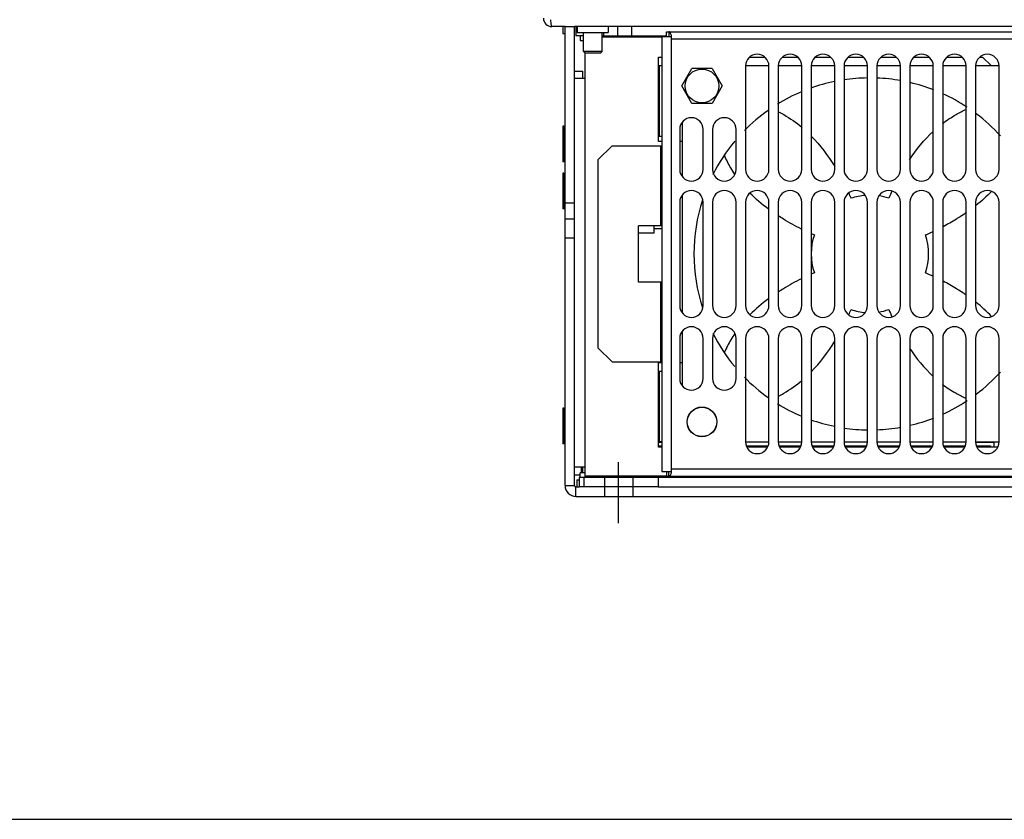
# Model space of a CAD drawing. Header units: millimetres. Extents: x 0 to 1700, y 0 to 1200.
# Tile 2 of 44: x 425 to 635, y 0 to 170. Entities that reach past the tile are written whole.
import ezdxf

# ---------------------------------------------------------------- set-up
doc = ezdxf.new("R2010")
doc.units = ezdxf.units.MM
doc.header["$LTSCALE"] = 93.5
doc.linetypes.add('CENTER', pattern=[0.6, 0.375, -0.075, 0.075, -0.075])
doc.layers.get('0').update_dxf_attribs({"linetype": 'CONTINUOUS'})
doc.layers.add('002_AXIS', color=7, linetype='CONTINUOUS')
doc.layers.add('00_COMPONENTS', color=7, linetype='CONTINUOUS')

msp = doc.modelspace()

# ---------------------------------------------------------------- linework, layer by layer
at = {"color": 7, "linetype": 'CONTINUOUS'}
msp.add_line((0, 0), (1700, 0), dxfattribs=at)
at = {"layer": '002_AXIS', "color": 7, "linetype": 'CENTER'}
msp.add_line((552.52, 63), (552.52, 76.02), dxfattribs=at)
at = {"layer": '00_COMPONENTS', "color": 3, "linetype": 'CONTINUOUS'}
for p, q in [((541.12, 168.73), (538.32, 168.73)), ((541.12, 71.03), (541.12, 168.73)), ((654.08, 168.73), (543.12, 168.73)), ((543.72, 168.73), (543.72, 167.43)), ((550.32, 168.73), (550.32, 167.43)), ((543.72, 167.43), (550.32, 167.43)), ((561.72, 166.63), (561.72, 74.03)), ((561.72, 166.63), (563.72, 166.63)), ((562.72, 167.63), (653.84, 167.63)), ((563.72, 166.99), (563.72, 166.13)), ((561.72, 160.33), (561.02, 160.33)), ((579.52, 160.33), (579.52, 138.33)), ((584.52, 138.33), (584.52, 160.33)), ((586.52, 160.33), (586.52, 138.33)), ((591.52, 138.33), (591.52, 160.33)), ((593.52, 160.33), (593.52, 138.33)), ((598.52, 138.33), (598.52, 160.33)), ((600.52, 160.33), (600.52, 138.33)), ((605.52, 138.33), (605.52, 160.33)), ((607.52, 160.33), (607.52, 138.33)), ((612.52, 138.33), (612.52, 160.33)), ((614.52, 160.33), (614.52, 138.33)), ((619.52, 138.33), (619.52, 160.33)), ((621.52, 160.33), (621.52, 138.33)), ((626.52, 138.33), (626.52, 160.33)), ((628.52, 160.33), (628.52, 138.33)), ((633.52, 138.33), (633.52, 160.33)), ((543.12, 159.23), (544.92, 159.23)), ((544.92, 157.73), (544.92, 159.23)), ((565.52, 146.83), (565.52, 138.33)), ((570.52, 138.33), (570.52, 146.83)), ((572.52, 146.83), (572.52, 138.33)), ((577.52, 138.33), (577.52, 146.83)), ((561.72, 145.33), (561.02, 145.33)), ((548.12, 140.33), (551.12, 143.33)), ((551.12, 143.33), (561.72, 143.33)), ((548.12, 140.33), (548.12, 100.33)), ((565.52, 131.33), (565.52, 109.33)), ((570.52, 109.33), (570.52, 131.33)), ((572.52, 131.33), (572.52, 109.33)), ((577.52, 109.33), (577.52, 131.33)), ((579.52, 131.33), (579.52, 109.33)), ((584.52, 109.33), (584.52, 131.33)), ((586.52, 131.33), (586.52, 109.33)), ((591.52, 109.33), (591.52, 131.33)), ((593.52, 131.33), (593.52, 109.33)), ((598.52, 109.33), (598.52, 131.33)), ((600.52, 131.33), (600.52, 109.33)), ((605.52, 109.33), (605.52, 131.33)), ((607.52, 131.33), (607.52, 109.33)), ((612.52, 109.33), (612.52, 131.33)), ((614.52, 131.33), (614.52, 109.33)), ((619.52, 109.33), (619.52, 131.33)), ((621.52, 131.33), (621.52, 109.33)), ((626.52, 109.33), (626.52, 131.33)), ((628.52, 131.33), (628.52, 109.33)), ((633.52, 109.33), (633.52, 131.33)), ((556.72, 114.33), (556.72, 126.33)), ((561.72, 126.33), (556.72, 126.33)), ((561.72, 114.33), (556.72, 114.33)), ((565.52, 102.33), (565.52, 93.83)), ((570.52, 93.83), (570.52, 102.33)), ((572.52, 102.33), (572.52, 93.83)), ((577.52, 93.83), (577.52, 102.33)), ((579.52, 102.33), (579.52, 80.33)), ((584.52, 80.33), (584.52, 102.33)), ((586.52, 102.33), (586.52, 80.33)), ((591.52, 80.33), (591.52, 102.33)), ((593.52, 102.33), (593.52, 80.33)), ((598.52, 80.33), (598.52, 102.33)), ((600.52, 102.33), (600.52, 80.33)), ((605.52, 80.33), (605.52, 102.33)), ((607.52, 102.33), (607.52, 80.33)), ((612.52, 80.33), (612.52, 102.33)), ((614.52, 102.33), (614.52, 80.33)), ((619.52, 80.33), (619.52, 102.33)), ((621.52, 102.33), (621.52, 80.33)), ((626.52, 80.33), (626.52, 102.33)), ((628.52, 102.33), (628.52, 80.33)), ((633.52, 80.33), (633.52, 102.33)), ((551.12, 97.33), (548.12, 100.33)), ((551.12, 97.33), (561.72, 97.33)), ((561.72, 95.33), (561.02, 95.33)), ((561.72, 80.33), (561.02, 80.33)), ((561.72, 80.23), (561.02, 80.23)), ((632.42, 80.23), (628.52, 80.23)), ((544.62, 73.73), (544.62, 75.03)), ((561.72, 74.03), (563.72, 74.03)), ((563.72, 74.53), (563.72, 73.68)), ((562.72, 73.03), (653.84, 73.03)), ((560.92, 70.73), (544.12, 70.73)), ((543.42, 68.73), (767.62, 68.73))]:
    msp.add_line(p, q, dxfattribs=at)
at = {"layer": '00_COMPONENTS', "color": 7, "linetype": 'CONTINUOUS'}
for p, q in [((540.62, 168.73), (540.62, 167.23)), ((541.12, 168.73), (543.12, 168.73)), ((543.12, 71.03), (543.12, 168.73)), ((552.32, 166.73), (552.32, 168.73)), ((555.32, 166.73), (555.32, 168.73)), ((540.62, 167.23), (541.12, 167.23)), ((545.02, 166.73), (543.42, 166.73)), ((544.32, 166.73), (544.32, 165.73)), ((544.32, 165.73), (545.02, 165.73)), ((545.02, 163.41), (545.02, 167.43)), ((549.02, 163.41), (549.02, 167.43)), ((549.02, 166.73), (562.72, 166.73)), ((562.72, 166.63), (562.72, 167.63)), ((563.22, 167.63), (563.22, 166.63)), ((545.4, 163.03), (545.02, 163.41)), ((549.02, 163.41), (545.02, 163.41)), ((548.64, 163.03), (545.4, 163.03)), ((545.42, 157.73), (545.42, 163.03)), ((548.64, 163.03), (549.02, 163.41)), ((561.02, 144.23), (561.02, 162.23)), ((561.02, 162.23), (561.72, 162.23)), ((580.4, 162.23), (583.63, 162.23)), ((587.4, 162.23), (590.63, 162.23)), ((594.4, 162.23), (597.63, 162.23)), ((601.4, 162.23), (604.63, 162.23)), ((608.4, 162.23), (611.63, 162.23)), ((615.4, 162.23), (618.63, 162.23)), ((622.4, 162.23), (625.63, 162.23)), ((629.4, 162.23), (630.02, 162.23)), ((630.02, 162.23), (631.92, 160.33)), ((565.96, 156.08), (568.11, 159.82)), ((572.42, 159.82), (568.11, 159.82)), ((572.42, 159.82), (574.58, 156.08)), ((584.52, 160.33), (579.52, 160.33)), ((591.52, 160.33), (586.52, 160.33)), ((598.52, 160.33), (593.52, 160.33)), ((605.52, 160.33), (600.52, 160.33)), ((612.52, 160.33), (607.52, 160.33)), ((619.52, 160.33), (614.52, 160.33)), ((626.52, 160.33), (621.52, 160.33)), ((633.52, 160.33), (628.52, 160.33)), ((543.12, 157.73), (545.42, 157.73)), ((568.11, 152.35), (565.96, 156.08)), ((574.58, 156.08), (572.42, 152.35)), ((572.42, 152.35), (568.11, 152.35)), ((540.62, 147.53), (540.62, 139.93)), ((540.82, 147.53), (540.62, 147.53)), ((540.82, 147.53), (540.82, 139.93)), ((541.12, 147.23), (540.82, 147.53)), ((566.02, 148.33), (566.02, 136.84)), ((561.72, 144.23), (561.02, 144.23)), ((566.02, 144.23), (565.52, 144.23)), ((540.82, 139.93), (540.62, 139.93)), ((541.12, 140.23), (540.82, 139.93)), ((540.62, 137.53), (540.62, 129.93)), ((540.82, 137.53), (540.62, 137.53)), ((541.12, 137.23), (540.82, 137.53)), ((540.82, 137.53), (540.82, 129.93)), ((566.02, 132.83), (566.02, 107.84)), ((541.12, 130.23), (540.82, 129.93)), ((543.12, 131.16), (541.12, 131.16)), ((540.82, 129.93), (540.62, 129.93)), ((541.12, 127.83), (543.12, 127.83)), ((560.07, 124.73), (560.07, 126.33)), ((541.12, 123.73), (543.12, 123.73)), ((560.07, 124.73), (556.72, 124.73)), ((560.07, 125.73), (561.72, 125.73)), ((566.02, 103.83), (566.02, 92.34)), ((561.02, 97.23), (561.72, 97.23)), ((561.02, 79.23), (561.02, 97.23)), ((565.52, 97.23), (566.02, 97.23)), ((540.82, 87.53), (540.62, 87.53)), ((540.62, 87.53), (540.62, 79.93)), ((541.12, 87.23), (540.82, 87.53)), ((540.82, 87.53), (540.82, 79.93)), ((540.82, 79.93), (540.62, 79.93)), ((541.12, 80.23), (540.82, 79.93)), ((579.52, 80.33), (584.52, 80.33)), ((586.52, 80.33), (591.52, 80.33)), ((593.52, 80.33), (598.52, 80.33)), ((600.52, 80.33), (605.52, 80.33)), ((607.52, 80.33), (612.52, 80.33)), ((614.52, 80.33), (619.52, 80.33)), ((621.52, 80.33), (626.52, 80.33)), ((628.52, 80.33), (633.52, 80.33)), ((632.42, 80.33), (632.42, 79.23)), ((561.02, 79.48), (561.72, 79.48)), ((561.72, 79.23), (561.02, 79.23)), ((579.68, 79.48), (584.36, 79.48)), ((584.25, 79.23), (579.78, 79.23)), ((586.68, 79.48), (591.36, 79.48)), ((591.25, 79.23), (586.78, 79.23)), ((593.68, 79.48), (598.36, 79.48)), ((598.25, 79.23), (593.78, 79.23)), ((600.68, 79.48), (605.36, 79.48)), ((605.25, 79.23), (600.78, 79.23)), ((607.68, 79.48), (612.36, 79.48)), ((612.25, 79.23), (607.78, 79.23)), ((614.68, 79.48), (619.36, 79.48)), ((619.25, 79.23), (614.78, 79.23)), ((621.68, 79.48), (626.36, 79.48)), ((626.25, 79.23), (621.78, 79.23)), ((628.68, 79.48), (631.72, 79.48)), ((633.25, 79.23), (628.78, 79.23)), ((631.72, 79.48), (631.72, 79.23)), ((543.12, 75.03), (545.42, 75.03)), ((545.42, 73.73), (544.32, 73.73)), ((544.32, 72.73), (544.32, 73.73)), ((545.42, 72.73), (545.42, 75.03)), ((562.72, 74.03), (562.72, 73.03)), ((563.22, 73.03), (563.22, 74.03)), ((544.32, 73.23), (543.12, 73.23)), ((543.62, 72.23), (544.12, 72.23)), ((543.62, 72.23), (543.62, 70.73)), ((653.84, 72.73), (544.12, 72.73)), ((544.12, 72.73), (544.12, 70.73)), ((549.52, 72.73), (549.52, 68.73)), ((555.52, 72.73), (555.52, 68.73)), ((560.92, 72.73), (560.92, 70.73)), ((543.42, 70.73), (544.12, 70.73)), ((560.92, 70.73), (750.12, 70.73))]:
    msp.add_line(p, q, dxfattribs=at)
at = {"layer": '00_COMPONENTS', "color": 9, "linetype": 'CONTINUOUS'}
for p, q in [((543.42, 168.73), (543.42, 166.73)), ((561.72, 166.43), (549.02, 166.43)), ((549.32, 167.43), (549.32, 166.73)), ((563.72, 166.13), (563.72, 74.53)), ((563.72, 166.13), (651.84, 166.13)), ((561.13, 160.33), (561.13, 145.33)), ((545.42, 75.03), (545.42, 157.73)), ((561.42, 143.33), (561.42, 126.33)), ((561.42, 114.33), (561.42, 97.33)), ((561.13, 95.33), (561.13, 80.33)), ((544.92, 73.73), (544.92, 75.03)), ((651.84, 74.53), (563.72, 74.53)), ((545.12, 72.73), (545.12, 70.73)), ((562.72, 73.03), (545.42, 73.03)), ((541.12, 71.03), (543.12, 71.03)), ((543.42, 68.73), (543.42, 70.73))]:
    msp.add_line(p, q, dxfattribs=at)
at = {"layer": '00_COMPONENTS', "color": 3, "linetype": 'CONTINUOUS'}
for centre, radius in [((570.27, 156.08), 3.6), ((570.27, 84.58), 3.13)]:
    msp.add_circle(centre, radius, dxfattribs=at)
at = {"layer": '00_COMPONENTS', "color": 7, "linetype": 'CONTINUOUS'}
msp.add_circle((570.27, 84.58), 3.17, dxfattribs=at)
at = {"layer": '00_COMPONENTS', "color": 3, "linetype": 'CONTINUOUS'}
for centre, radius, start, end in [((538.32, 170.53), 1.8, 180, 270), ((582.02, 160.33), 2.5, 0, 180), ((589.02, 160.33), 2.5, 0, 180), ((596.02, 160.33), 2.5, 0, 180), ((603.02, 160.33), 2.5, 0, 180), ((610.02, 160.33), 2.5, 0, 180), ((617.02, 160.33), 2.5, 0, 180), ((624.02, 160.33), 2.5, 0, 180), ((631.02, 160.33), 2.5, 0, 180), ((568.02, 146.83), 2.5, 0, 180), ((575.02, 146.83), 2.5, 0, 180), ((568.02, 138.33), 2.5, 180, 360), ((575.02, 138.33), 2.5, 180, 360), ((582.02, 138.33), 2.5, 180, 360), ((589.02, 138.33), 2.5, 180, 360), ((596.02, 138.33), 2.5, 180, 360), ((603.02, 138.33), 2.5, 180, 360), ((610.02, 138.33), 2.5, 180, 360), ((617.02, 138.33), 2.5, 180, 360), ((624.02, 138.33), 2.5, 180, 360), ((631.02, 138.33), 2.5, 180, 360), ((568.02, 131.33), 2.5, 0, 180), ((575.02, 131.33), 2.5, 0, 180), ((582.02, 131.33), 2.5, 0, 180), ((589.02, 131.33), 2.5, 0, 180), ((596.02, 131.33), 2.5, 0, 180), ((603.02, 131.33), 2.5, 0, 180), ((610.02, 131.33), 2.5, 0, 180), ((617.02, 131.33), 2.5, 0, 180), ((624.02, 131.33), 2.5, 0, 180), ((631.02, 131.33), 2.5, 0, 180), ((568.02, 109.33), 2.5, 180, 360), ((575.02, 109.33), 2.5, 180, 360), ((582.02, 109.33), 2.5, 180, 360), ((589.02, 109.33), 2.5, 180, 360), ((596.02, 109.33), 2.5, 180, 360), ((603.02, 109.33), 2.5, 180, 360), ((610.02, 109.33), 2.5, 180, 360), ((617.02, 109.33), 2.5, 180, 360), ((624.02, 109.33), 2.5, 180, 360), ((631.02, 109.33), 2.5, 180, 360), ((568.02, 102.33), 2.5, 0, 180), ((575.02, 102.33), 2.5, 0, 180), ((582.02, 102.33), 2.5, 0, 180), ((589.02, 102.33), 2.5, 0, 180), ((596.02, 102.33), 2.5, 0, 180), ((603.02, 102.33), 2.5, 0, 180), ((610.02, 102.33), 2.5, 0, 180), ((617.02, 102.33), 2.5, 0, 180), ((624.02, 102.33), 2.5, 0, 180), ((631.02, 102.33), 2.5, 0, 180), ((568.02, 93.83), 2.5, 180, 360), ((575.02, 93.83), 2.5, 180, 360), ((582.02, 80.33), 2.5, 180, 360), ((589.02, 80.33), 2.5, 180, 360), ((596.02, 80.33), 2.5, 180, 360), ((603.02, 80.33), 2.5, 180, 360), ((610.02, 80.33), 2.5, 180, 360), ((617.02, 80.33), 2.5, 180, 360), ((624.02, 80.33), 2.5, 180, 360), ((631.02, 80.33), 2.5, 180, 360), ((543.42, 71.03), 2.3, 180, 270)]:
    msp.add_arc(centre, radius, start, end, dxfattribs=at)
at = {"layer": '00_COMPONENTS', "color": 7, "linetype": 'CONTINUOUS'}
for centre, radius, start, end in [((606.02, 120.33), 37.46, 90.7654, 98.4511), ((606.02, 120.33), 37.46, 79.9512, 87.7004), ((606.02, 120.33), 37.46, 101.65, 109.6473), ((606.02, 120.33), 37.46, 68.7506, 76.7479), ((606.02, 120.33), 37.46, 112.8503, 121.733), ((606.02, 120.33), 37.46, 56.447, 65.5525), ((606.02, 120.33), 37.46, 125.3772, 135.5243), ((606.02, 120.33), 37.46, 42.1305, 52.7956), ((606.02, 120.33), 37.46, 140.2082, 153.2439), ((591.64, 148.12), 17.92, 202.0828, 202.5086), ((568, 118.59), 36.61, 21.7758, 23.6862), ((606.02, 120.33), 12.5, 94.2376, 108.7942), ((606.02, 120.33), 12.5, 71.2058, 81.4987), ((644.53, 118.38), 37.14, 155.5673, 158.2132), ((606.02, 120.33), 37.46, 162.1689, 197.8311), ((607.75, 158.26), 36.49, 247.0022, 248.1916), ((606.02, 120.33), 12.5, 161.0801, 198.9199), ((603.82, 159.39), 37.7, 291.8306, 294.691), ((606.02, 120.33), 12.5, 341.0801, 18.9199), ((607.75, 82.4), 36.49, 111.8084, 112.9978), ((603.82, 81.28), 37.7, 65.309, 68.1694), ((568, 122.08), 36.61, 336.3138, 338.2242), ((606.02, 120.33), 12.5, 251.2058, 265.7624), ((606.02, 120.33), 12.5, 278.5013, 288.7942), ((644.53, 122.28), 37.14, 201.7868, 204.4327), ((606.02, 120.33), 37.46, 206.7561, 219.7918), ((591.64, 92.54), 17.92, 157.4914, 157.9172), ((606.02, 120.33), 37.46, 307.2044, 317.8695), ((606.02, 120.33), 37.46, 224.4757, 234.6228), ((606.02, 120.33), 37.46, 238.267, 247.1497), ((606.02, 120.33), 37.46, 294.4475, 303.553), ((606.02, 120.33), 37.46, 250.3527, 258.35), ((606.02, 120.33), 37.46, 283.2521, 291.2494), ((606.02, 120.33), 37.46, 261.5489, 269.2346), ((606.02, 120.33), 37.46, 272.2996, 280.0488), ((543.42, 71.03), 0.3, 180, 270)]:
    msp.add_arc(centre, radius, start, end, dxfattribs=at)
at = {"layer": '00_COMPONENTS', "color": 3, "linetype": 'CONTINUOUS'}
for points, knots in [([(538.32, 168.73), (538.28, 168.73), (538.23, 168.93), (538.17, 169.18), (538.12, 169.65), (538.08, 169.99), (538.06, 170.18)], [0, 0, 0, 0, 0.083635, 0.292948, 0.610306, 1, 1, 1, 1]), ([(563.72, 166.99), (563.68, 167.08), (563.6, 167.24), (563.47, 167.48), (563.32, 167.63), (563.22, 167.63)], [0, 0, 0, 0, 0.354105, 0.639706, 1, 1, 1, 1]), ([(563.72, 73.68), (563.68, 73.59), (563.6, 73.42), (563.47, 73.19), (563.32, 73.03), (563.22, 73.03)], [0, 0, 0, 0, 0.354105, 0.639706, 1, 1, 1, 1])]:
    msp.add_open_spline(points, degree=3, knots=knots, dxfattribs=at)
at = {"layer": '00_COMPONENTS', "color": 7, "linetype": 'CONTINUOUS'}
for points, knots in [([(621.45, 148.06), (622.36, 148.75), (623.97, 149.83), (625.77, 150.76), (626.5, 151.09)], [0, 0, 0, 0, 0.601576, 1, 1, 1, 1]), ([(586.56, 150.6), (586.94, 150.41), (588.76, 149.41), (590.39, 148.26), (591.57, 147.26)], [0, 0, 0, 0, 0.203661, 1, 1, 1, 1]), ([(577.25, 137.27), (576.95, 137.71), (576.16, 138.98), (575.46, 140.36), (575.08, 141.26)], [0, 0, 0, 0, 0.36209, 1, 1, 1, 1]), ([(591.45, 125.62), (590.13, 126.26), (588.45, 127.2), (586.85, 128.21), (586.48, 128.45)], [0, 0, 0, 0, 0.764621, 1, 1, 1, 1]), ([(626.59, 129.14), (625.89, 128.66), (624.26, 127.61), (622.56, 126.63), (621.6, 126.13)], [0, 0, 0, 0, 0.445199, 1, 1, 1, 1]), ([(591.45, 115.05), (590.13, 114.4), (588.45, 113.47), (586.85, 112.46), (586.48, 112.22)], [0, 0, 0, 0, 0.764621, 1, 1, 1, 1]), ([(626.59, 111.52), (625.89, 112.01), (624.26, 113.06), (622.56, 114.03), (621.6, 114.54)], [0, 0, 0, 0, 0.445199, 1, 1, 1, 1]), ([(577.25, 103.4), (576.95, 102.96), (576.16, 101.69), (575.46, 100.3), (575.08, 99.4)], [0, 0, 0, 0, 0.36209, 1, 1, 1, 1]), ([(586.56, 90.07), (586.94, 90.26), (588.76, 91.26), (590.39, 92.41), (591.57, 93.41)], [0, 0, 0, 0, 0.203661, 1, 1, 1, 1]), ([(621.45, 92.61), (622.36, 91.92), (623.97, 90.84), (625.77, 89.91), (626.5, 89.58)], [0, 0, 0, 0, 0.601576, 1, 1, 1, 1])]:
    msp.add_open_spline(points, degree=3, knots=knots, dxfattribs=at)
for points in [[(593.54, 145.43), (595.45, 143.48), (597.06, 141.29), (598.53, 138.93)], [(614.44, 140.37), (615.92, 142.58), (617.57, 144.62), (619.52, 146.42)], [(584.43, 129.87), (583.03, 130.91), (581.7, 132.03), (580.48, 133.28)], [(631.91, 133.65), (630.88, 132.56), (629.77, 131.56), (628.59, 130.63)], [(584.43, 110.8), (583.03, 109.76), (581.7, 108.64), (580.48, 107.39)], [(631.91, 107.02), (630.88, 108.11), (629.77, 109.11), (628.59, 110.04)], [(593.54, 95.24), (595.45, 97.19), (597.06, 99.38), (598.53, 101.74)], [(614.44, 100.3), (615.92, 98.09), (617.57, 96.05), (619.52, 94.25)]]:
    msp.add_open_spline(points, degree=3, dxfattribs=at)

doc.saveas('drawing.dxf')
